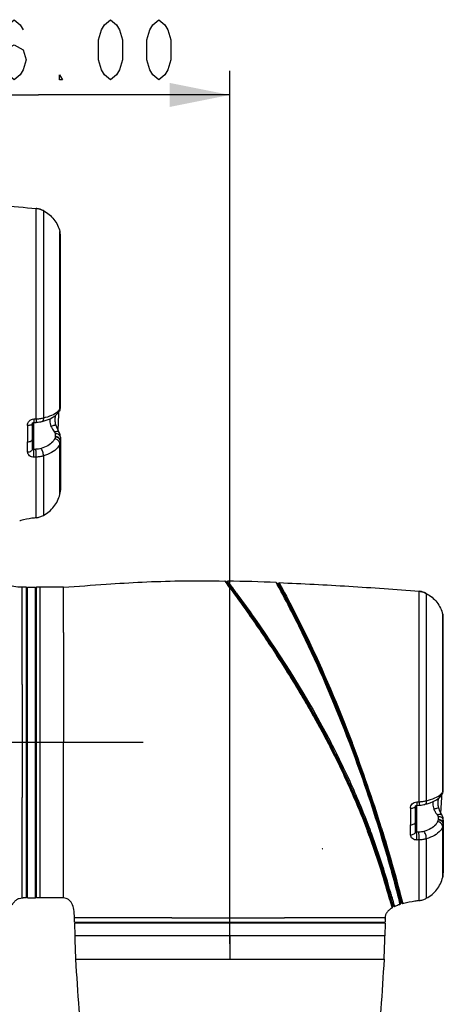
# Model space of a CAD drawing. Header units: millimetres. Extents: x 11 to 407, y 12 to 285.
# Tile 35 of 42: x 160 to 178, y 195 to 236. Entities that reach past the tile are written whole.
import ezdxf

# ---------------------------------------------------------------- set-up
doc = ezdxf.new("R2010")
doc.units = ezdxf.units.MM
doc.header["$LTSCALE"] = 23.1
doc.layers.get('0').update_dxf_attribs({"linetype": 'CONTINUOUS'})
doc.layers.add('02___PRT_ALL_AXES', color=7, linetype='CONTINUOUS')
doc.layers.add('06___PRT_ALL_SURFS', color=7, linetype='CONTINUOUS')
doc.styles.get("Standard").update_dxf_attribs({"font": 'txt', "width": 0.8})
doc.dimstyles.new('DIMSTYLE_1', dxfattribs={"dimtxt": 2.5, "dimasz": 2.5, "dimexe": 1, "dimexo": 1, "dimtad": 1, "dimlfac": 6.666667, "dimzin": 0, "dimdsep": 46, "dimtxsty": 'Standard', "dimblk": '_FILLED', "dimblk1": '_FILLED', "dimblk2": '_FILLED', "dimcen": 0.09, "dimadec": 0, "dimazin": 0, "dimtp": 0.01, "dimtm": 0.01, "dimtfac": 1, "dimtofl": 0, "dimtmove": 0, "dimatfit": 3, "dimldrblk": '_FILLED', "dimfxl": 0, "dimtolj": 1, "dimtzin": 0, "dimarcsym": 0})

# ---------------------------------------------------------------- blocks, each defined once
blk = doc.blocks.new('_FILLED')
at = {"color": 0, "linetype": 'ByBlock'}
blk.add_solid([(0, 0), (-1, 0.2), (-1, -0.2)], dxfattribs=at)
blk = doc.blocks.new('*D2')
at = {"color": 2, "linetype": 'Continuous'}
for p, q in [((163.734, 205.957), (121.042, 205.957)), ((122.042, 205.957), (122.042, 175.094)), ((122.042, 144.232), (122.042, 175.094)), ((155.41, 144.232), (121.042, 144.232))]:
    blk.add_line(p, q, dxfattribs=at)
at = {"color": 2, "linetype": 'Continuous', "xscale": 2.5, "yscale": 2.5, "zscale": 2.5}
for p, rotation in [((122.042, 205.957), 89.99999986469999), ((122.042, 144.232), 269.9999998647)]:
    blk.add_blockref('_FILLED', p, dxfattribs=dict(at, rotation=rotation))
blk = doc.blocks.new('*D3')
at = {"color": 2, "linetype": 'Continuous'}
for p, q in [((122.042, 221.857), (122.042, 225.357)), ((122.042, 225.357), (122.042, 213.907)), ((144.965, 221.857), (121.042, 221.857)), ((122.042, 202.457), (122.042, 213.907)), ((160.865, 205.957), (121.042, 205.957)), ((122.042, 205.957), (122.042, 202.457))]:
    blk.add_line(p, q, dxfattribs=at)
at = {"color": 2, "linetype": 'Continuous', "xscale": 2.5, "yscale": 2.5, "zscale": 2.5}
for p, rotation in [((122.042, 221.857), 270.0000007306), ((122.042, 205.957), 90.00000073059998)]:
    blk.add_blockref('_FILLED', p, dxfattribs=dict(at, rotation=rotation))
blk = doc.blocks.new('*D8')
at = {"color": 2, "linetype": 'Continuous'}
for p, q in [((152.865, 213.857), (152.865, 233.851)), ((168.765, 197.599), (168.765, 233.851)), ((152.865, 232.851), (160.815, 232.851)), ((168.765, 232.851), (160.815, 232.851))]:
    blk.add_line(p, q, dxfattribs=at)
at = {"color": 2, "linetype": 'Continuous', "xscale": 2.5, "yscale": 2.5, "zscale": 2.5}
for p, rotation in [((152.865, 232.851), 179.9999992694), ((168.765, 232.851), 359.9999992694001)]:
    blk.add_blockref('_FILLED', p, dxfattribs=dict(at, rotation=rotation))

msp = doc.modelspace()

# ---------------------------------------------------------------- linework, layer by layer
at = {"color": 7, "linetype": 'Continuous'}
for p, q in [((160.725, 221.857), (160.725, 228.1399)), ((161.025, 228.0472), (161.025, 227.6923)), ((161.025, 227.6923), (161.025, 221.857)), ((161.7071, 226.7518), (161.7074, 226.9616)), ((161.7074, 227.0028), (161.7077, 227.177)), ((161.7074, 226.9616), (161.7074, 227.0028)), ((161.73, 219.8836), (161.73, 226.9956)), ((161.7071, 226.6885), (161.7071, 226.7518)), ((161.7072, 223.5921), (161.7071, 226.6885)), ((161.7072, 223.4953), (161.7072, 223.5921)), ((161.708, 221.8568), (161.7072, 223.4953)), ((160.725, 219.3996), (160.725, 221.857)), ((161.025, 221.857), (161.025, 219.4406)), ((161.708, 221.8575), (161.73, 221.8577)), ((161.6822, 219.7134), (161.682, 219.7131)), ((161.6822, 219.7134), (161.6989, 219.7451)), ((161.7066, 219.8084), (161.7066, 219.8834)), ((161.7284, 219.8516), (161.73, 219.8837)), ((160.575, 218.1518), (160.575, 219.2188)), ((160.6188, 219.2503), (160.6188, 218.1322)), ((160.6238, 219.2508), (160.7236, 219.2556)), ((160.6256, 219.3946), (160.7251, 219.3996)), ((160.9744, 219.2938), (160.9743, 219.2938)), ((161.5102, 219.5271), (161.5101, 219.4592)), ((161.5109, 218.7833), (161.5109, 218.6698)), ((161.5459, 219.135), (161.5458, 219.1351)), ((161.6655, 218.8601), (161.6498, 218.8908)), ((161.7042, 218.7804), (161.6944, 218.8021)), ((161.7196, 218.7297), (161.7042, 218.7804)), ((160.3712, 218.024), (160.3683, 218.4444)), ((161.5109, 218.6698), (161.5109, 218.6467)), ((161.708, 216.7426), (161.7072, 218.3544)), ((161.7277, 218.6814), (161.7196, 218.7297)), ((161.73, 218.6421), (161.73, 216.4437)), ((161.0249, 217.863), (161.025, 215.3906)), ((161.7082, 216.5032), (161.708, 216.7426)), ((161.7083, 216.2646), (161.7082, 216.5032)), ((168.5595, 212.666), (168.5594, 212.666)), ((168.582, 212.6552), (168.5595, 212.666)), ((168.582, 212.6552), (168.5595, 212.666)), ((168.5719, 212.6496), (168.5917, 212.6226)), ((168.582, 212.6552), (168.7887, 212.4068)), ((168.582, 212.6552), (168.5898, 212.6447)), ((168.5898, 212.6447), (168.6143, 212.612)), ((168.5917, 212.6226), (168.6218, 212.5817)), ((168.6727, 212.664), (168.6607, 212.6075)), ((168.6728, 212.664), (168.6727, 212.664)), ((160.1388, 212.1245), (160.1389, 212.2475)), ((160.1389, 212.2475), (160.14, 212.4068)), ((160.32, 212.4068), (160.14, 212.4068)), ((160.32, 212.2568), (160.365, 212.2568)), ((160.365, 199.5068), (160.365, 212.4068)), ((160.365, 212.4068), (160.695, 212.4068)), ((160.695, 199.5068), (160.695, 212.4068)), ((160.695, 212.4068), (160.74, 212.3618)), ((160.74, 199.5068), (160.74, 212.4068)), ((161.865, 212.4068), (160.74, 212.4068)), ((160.89, 199.5068), (160.89, 212.4068)), ((168.6143, 212.612), (168.631, 212.5894)), ((168.6218, 212.5817), (168.6329, 212.5667)), ((168.631, 212.5894), (168.6557, 212.5562)), ((168.6608, 212.6075), (168.6608, 212.6074)), ((168.6608, 212.6075), (168.7483, 212.4893)), ((168.7483, 212.4893), (168.7901, 212.4327)), ((168.7635, 212.3892), (168.7683, 212.3827)), ((168.8091, 212.4068), (168.7887, 212.4068)), ((168.7901, 212.4327), (168.8003, 212.4188)), ((168.8003, 212.4188), (168.8183, 212.3944)), ((168.8273, 212.4567), (168.8316, 212.451)), ((168.8316, 212.451), (168.8369, 212.4438)), ((170.6892, 212.6037), (170.7454, 212.5639)), ((170.7179, 212.5516), (170.6892, 212.6037)), ((170.7315, 212.5268), (170.7179, 212.5516)), ((170.7454, 212.5639), (170.7979, 212.5618)), ((170.8118, 212.5988), (170.7979, 212.5618)), ((170.8118, 212.5988), (170.8227, 212.5789)), ((176.625, 205.957), (176.625, 212.2399)), ((160.1397, 211.9676), (160.1388, 212.1245)), ((160.1405, 211.6268), (160.1397, 211.9676)), ((176.925, 212.1472), (176.925, 211.7923)), ((160.14, 208.3652), (160.1404, 211.5818)), ((160.1404, 211.5818), (160.1405, 211.6268)), ((176.925, 211.7923), (176.925, 205.957)), ((177.6071, 210.8518), (177.6074, 211.0616)), ((177.6074, 211.1028), (177.6077, 211.277)), ((177.6074, 211.0616), (177.6074, 211.1028)), ((177.63, 203.9836), (177.63, 211.0956)), ((177.6071, 210.7885), (177.6071, 210.8518)), ((177.6072, 207.6921), (177.6071, 210.7885)), ((161.865, 210.5251), (161.865, 205.9568)), ((160.14, 208.3652), (160.14, 204.9787)), ((177.6072, 207.5953), (177.6072, 207.6921)), ((177.608, 205.9568), (177.6072, 207.5953)), ((172.855, 205.9707), (172.8293, 205.9568)), ((172.8293, 205.9568), (172.8365, 205.9429)), ((172.8365, 205.9429), (172.8567, 205.9042)), ((172.8623, 205.9569), (172.8366, 205.9429)), ((172.855, 205.9707), (172.8622, 205.9569)), ((172.8884, 205.9584), (172.8622, 205.9569)), ((172.8622, 205.9569), (172.8827, 205.9176)), ((172.8843, 205.9661), (172.8884, 205.9584)), ((172.8884, 205.9584), (172.8946, 205.9463)), ((172.9415, 205.995), (172.8934, 205.9709)), ((172.8934, 205.9709), (172.9131, 205.9332)), ((172.9037, 205.9511), (172.8946, 205.9464)), ((172.8946, 205.9463), (172.9039, 205.9285)), ((172.9614, 205.9568), (172.9131, 205.9332)), ((172.9414, 205.9951), (172.9614, 205.9568)), ((173.7313, 205.9568), (173.7634, 205.9568)), ((173.8115, 205.9568), (173.7634, 205.9568)), ((173.8436, 205.9568), (173.8115, 205.9568)), ((176.625, 203.4996), (176.625, 205.957)), ((176.925, 205.957), (176.925, 203.5406)), ((177.608, 205.9575), (177.63, 205.9577)), ((160.14, 204.0554), (160.14, 203.6811)), ((160.14, 199.5068), (160.14, 203.6811)), ((177.4102, 203.6271), (177.4101, 203.5592)), ((177.5822, 203.8134), (177.582, 203.8131)), ((177.5822, 203.8134), (177.5989, 203.8451)), ((177.6066, 203.9084), (177.6066, 203.9834)), ((177.6284, 203.9516), (177.63, 203.9837)), ((176.475, 202.2518), (176.475, 203.3188)), ((176.5188, 203.3503), (176.5188, 202.2322)), ((176.5238, 203.3508), (176.6236, 203.3556)), ((176.5256, 203.4946), (176.6251, 203.4996)), ((176.8744, 203.3938), (176.8743, 203.3938)), ((177.4459, 203.235), (177.4458, 203.2351)), ((177.4109, 202.8833), (177.4109, 202.7698)), ((177.5655, 202.9601), (177.5498, 202.9908)), ((177.6042, 202.8804), (177.5944, 202.9021)), ((177.6196, 202.8297), (177.6042, 202.8804)), ((177.6277, 202.7814), (177.6196, 202.8297)), ((174.4735, 202.4666), (174.5052, 202.3044)), ((174.4735, 202.4666), (174.4797, 202.4506)), ((174.4846, 202.452), (174.4797, 202.4506)), ((174.9611, 202.3854), (174.9854, 202.4083)), ((175.0653, 202.4038), (175.03, 202.4163)), ((176.2712, 202.124), (176.2683, 202.5444)), ((177.4109, 202.7698), (177.4109, 202.7467)), ((177.608, 200.8426), (177.6072, 202.4544)), ((177.63, 202.7421), (177.63, 200.5437)), ((174.5038, 202.3079), (174.4804, 202.2849)), ((174.4804, 202.2849), (174.4817, 202.2814)), ((174.5052, 202.3044), (174.4818, 202.2814)), ((174.5038, 202.3079), (174.5052, 202.3044)), ((174.5248, 202.3334), (174.5288, 202.3229)), ((174.5923, 202.3223), (174.529, 202.337)), ((174.529, 202.337), (174.533, 202.3266)), ((174.5963, 202.3116), (174.533, 202.3266)), ((174.533, 202.3266), (174.5419, 202.303)), ((174.5419, 202.303), (174.546, 202.2922)), ((174.5794, 202.3558), (174.5923, 202.3223)), ((174.5923, 202.3223), (174.5963, 202.3116)), ((176.9249, 201.963), (176.925, 199.4906)), ((177.6082, 200.6032), (177.608, 200.8426)), ((177.6083, 200.3646), (177.6082, 200.6032)), ((160.32, 199.6568), (160.365, 199.6568)), ((160.695, 199.5068), (160.74, 199.5518)), ((175.3946, 199.6999), (175.3952, 199.6978)), ((175.4394, 199.5375), (175.4479, 199.5062)), ((175.7289, 199.6783), (175.7083, 199.7591)), ((175.7533, 199.7043), (175.7549, 199.6977)), ((175.7706, 199.5134), (175.7632, 199.5429)), ((175.8189, 199.7505), (175.8416, 199.6615)), ((175.8416, 199.6615), (175.8509, 199.6246)), ((175.8509, 199.6246), (175.8609, 199.5848)), ((175.8609, 199.5848), (175.8771, 199.5205)), ((160.365, 199.5068), (160.695, 199.5068)), ((161.865, 199.5068), (160.74, 199.5068)), ((175.3994, 199.4607), (175.4869, 199.1384)), ((175.4415, 199.5071), (175.4416, 199.5068)), ((175.4471, 199.478), (175.4416, 199.5069)), ((175.4416, 199.5068), (175.5143, 199.1219)), ((175.4477, 199.5068), (175.4416, 199.5068)), ((175.4934, 199.2329), (175.4471, 199.478)), ((175.4479, 199.5062), (175.4566, 199.4742)), ((175.4566, 199.4742), (175.5317, 199.1914)), ((175.4869, 199.1384), (175.4946, 199.1101)), ((175.4901, 199.2152), (175.5019, 199.1699)), ((175.5081, 199.1551), (175.4934, 199.2329)), ((175.5001, 199.5208), (175.5079, 199.4921)), ((175.5143, 199.122), (175.5001, 199.0906)), ((175.5019, 199.1699), (175.5093, 199.1416)), ((175.5079, 199.4921), (175.5082, 199.4911)), ((175.5143, 199.1221), (175.5081, 199.1551)), ((175.5093, 199.1416), (175.5143, 199.122)), ((175.6, 199.1432), (175.5318, 199.1913)), ((175.7766, 199.4895), (175.7706, 199.5134)), ((175.8302, 199.2732), (175.7766, 199.4895)), ((175.8033, 199.5064), (175.8094, 199.4823)), ((175.8094, 199.4823), (175.8592, 199.2808)), ((175.8395, 199.2354), (175.8302, 199.2732)), ((175.8395, 199.2354), (175.8592, 199.2808)), ((175.8531, 199.4927), (175.8463, 199.5198)), ((175.9024, 199.2935), (175.8531, 199.4927)), ((175.8771, 199.5205), (175.8909, 199.4652)), ((175.8909, 199.4652), (175.929, 199.3113)), ((175.9403, 199.2652), (175.9024, 199.2935)), ((175.929, 199.3113), (175.9318, 199.2998)), ((175.9318, 199.2998), (175.9403, 199.2652)), ((162.315, 198.5018), (162.315, 198.6818)), ((163.14, 198.6813), (162.315, 198.6818)), ((162.3184, 198.4568), (162.3252, 197.9318)), ((175.2115, 198.4568), (162.3184, 198.4568)), ((166.3566, 198.6818), (163.14, 198.6813)), ((166.3566, 198.6818), (169.7431, 198.6818)), ((170.6664, 198.6818), (171.0406, 198.6818)), ((175.215, 198.6818), (171.0406, 198.6818)), ((175.2115, 198.4568), (175.2047, 197.9318)), ((175.2047, 197.9318), (162.3252, 197.9318)), ((168.765, 197.9318), (168.765, 196.9568)), ((162.3621, 196.9568), (175.1678, 196.9568))]:
    msp.add_line(p, q, dxfattribs=at)
at = {"color": 2, "linetype": 'Continuous'}
for points in [[(159.315, 234.309), (159.44, 234.7257), (159.815, 234.934), (160.19, 234.7257), (160.315, 234.309), (160.19, 233.8924), (160.065, 233.684), (159.815, 233.4757), (159.565, 233.684), (159.44, 233.8924), (159.315, 234.309), (159.315, 235.1424), (159.44, 235.559), (159.565, 235.7674), (159.815, 235.9757), (160.065, 235.7674), (160.19, 235.559)], [(163.815, 233.4757), (163.565, 233.684), (163.44, 233.8924), (163.315, 234.309), (163.315, 235.1424), (163.44, 235.559), (163.565, 235.7674), (163.815, 235.9757), (164.065, 235.7674), (164.19, 235.559), (164.315, 235.1424), (164.315, 234.309), (164.19, 233.8924), (164.065, 233.684), (163.815, 233.4757)], [(165.815, 233.4757), (165.565, 233.684), (165.44, 233.8924), (165.315, 234.309), (165.315, 235.1424), (165.44, 235.559), (165.565, 235.7674), (165.815, 235.9757), (166.065, 235.7674), (166.19, 235.559), (166.315, 235.1424), (166.315, 234.309), (166.19, 233.8924), (166.065, 233.684), (165.815, 233.4757)], [(161.815, 233.4757), (161.69, 233.4757), (161.69, 233.684), (161.815, 233.4757)]]:
    msp.add_lwpolyline(points, dxfattribs=at)
at = {"color": 7, "linetype": 'Continuous'}
for points in [[(161.025, 228.0472), (161.0093, 228.0554), (160.9483, 228.0846), (160.8854, 228.1092), (160.8206, 228.1272), (160.7541, 228.1372), (160.725, 228.1399)], [(160.9743, 219.2938), (161.0623, 219.3174), (161.1858, 219.3577), (161.3052, 219.4067), (161.4142, 219.4634), (161.5095, 219.5269), (161.589, 219.5955), (161.6509, 219.6666), (161.682, 219.7131)], [(161.6989, 219.7451), (161.713, 219.7804), (161.7228, 219.8162), (161.7284, 219.8516)], [(160.575, 219.2188), (160.575, 219.2189), (160.5751, 219.2198), (160.5755, 219.2216), (160.5767, 219.2244), (160.5789, 219.2281), (160.5825, 219.2326), (160.5876, 219.2374), (160.5941, 219.2419), (160.6017, 219.2458), (160.61, 219.2486), (160.6183, 219.2503), (160.6238, 219.2508)], [(160.7236, 219.2556), (160.7475, 219.2568), (160.8075, 219.2616), (160.8632, 219.2698), (160.9147, 219.2801), (160.9625, 219.291), (160.9744, 219.2939)], [(161.5458, 219.1351), (161.5411, 219.1497), (161.5294, 219.1974), (161.5217, 219.2452), (161.5167, 219.2921), (161.5136, 219.3383), (161.5117, 219.3834), (161.5106, 219.4283), (161.51, 219.472), (161.5097, 219.5142), (161.5097, 219.527)], [(161.6774, 218.8382), (161.6642, 218.8624), (161.6331, 218.9237), (161.6036, 218.9876), (161.5763, 219.0528), (161.5519, 219.1178), (161.5459, 219.135)], [(161.73, 218.6421), (161.7275, 218.6844), (161.7184, 218.7349), (161.7023, 218.7852), (161.6774, 218.8382)], [(176.925, 212.1472), (176.9093, 212.1554), (176.8483, 212.1846), (176.7854, 212.2092), (176.7206, 212.2272), (176.6541, 212.2372), (176.625, 212.2399)], [(176.8743, 203.3938), (176.9623, 203.4174), (177.0858, 203.4577), (177.2052, 203.5067), (177.3142, 203.5634), (177.4095, 203.6269), (177.489, 203.6955), (177.5509, 203.7666), (177.582, 203.8131)], [(177.4458, 203.2351), (177.4411, 203.2497), (177.4294, 203.2974), (177.4217, 203.3452), (177.4167, 203.3921), (177.4136, 203.4383), (177.4117, 203.4834), (177.4106, 203.5283), (177.41, 203.572), (177.4097, 203.6142), (177.4097, 203.627)], [(177.5989, 203.8451), (177.613, 203.8804), (177.6228, 203.9162), (177.6284, 203.9516)], [(176.475, 203.3188), (176.475, 203.3189), (176.4751, 203.3198), (176.4755, 203.3216), (176.4767, 203.3244), (176.4789, 203.3281), (176.4825, 203.3326), (176.4876, 203.3374), (176.4941, 203.3419), (176.5017, 203.3458), (176.51, 203.3486), (176.5183, 203.3503), (176.5238, 203.3508)], [(176.6236, 203.3556), (176.6475, 203.3568), (176.7075, 203.3616), (176.7632, 203.3698), (176.8147, 203.3801), (176.8625, 203.391), (176.8744, 203.3939)], [(177.5774, 202.9382), (177.5642, 202.9624), (177.5331, 203.0237), (177.5036, 203.0876), (177.4763, 203.1528), (177.4519, 203.2178), (177.4459, 203.235)], [(177.63, 202.7421), (177.6275, 202.7844), (177.6184, 202.8349), (177.6023, 202.8852), (177.5774, 202.9382)], [(162.3252, 197.9318), (162.3277, 197.8356), (162.333, 197.6552), (162.3395, 197.469), (162.3472, 197.2771), (162.3561, 197.0796), (162.3621, 196.9568)], [(175.1678, 196.9568), (175.1739, 197.0796), (175.1828, 197.2771), (175.1905, 197.469), (175.197, 197.6552), (175.2023, 197.8356), (175.2047, 197.9318)]]:
    msp.add_lwpolyline(points, dxfattribs=at)
for centre, radius, start, end in [((160.9771, 226.9953), 0.7529, 0.02601, 13.96982), ((161.2507, 220.1223), 0.5553, 312.0054, 316.58706), ((380.239, 219.9661), 219.876, 180.218003, 180.396512), ((161.4681, 218.4625), 0.2619, 355.99822, 359.99866), ((161.758, 180.4639), 37.6855, 91.59034, 91.7323), ((161.6587, 176.9537), 40.8702, 91.30872, 91.43828), ((160.98, 216.4437), 0.75, 346.18384, 0), ((160.8871, 212.0907), 3.189, 104.51362, 105.3984), ((166.9132, 120.0462), 92.6345, 87.66386, 88.91162), ((162.5625, 207.9764), 7.7008, 37.01524, 37.24563), ((123.166, 178.9773), 56.5286, 36.23237, 36.45576), ((115.5724, 173.2212), 66.0688, 36.367939, 36.538681), ((105.1571, 165.2747), 79.2467, 36.286516, 36.528167), ((176.8771, 211.0953), 0.7529, 0.02601, 13.96982), ((116.4261, 184.2269), 61.2868, 17.234753, 20.766512), ((116.6194, 184.2935), 61.1125, 17.242597, 20.76178), ((116.4267, 184.2272), 61.3612, 17.243121, 20.739961), ((116.6136, 184.2915), 61.1936, 17.216559, 20.734946), ((177.1507, 204.2223), 0.5553, 312.0054, 316.58706), ((396.139, 204.0661), 219.876, 180.218003, 180.396512), ((146.9705, 191.8057), 29.4969, 20.91041, 21.15444), ((176.8003, 192.3341), 10.2364, 99.95883, 100.21271), ((177.3681, 202.5625), 0.2619, 355.99822, 359.99866), ((144.9849, 191.1284), 31.5349, 15.73572, 20.71196), ((145.82, 191.4554), 30.6682, 15.57227, 20.71699), ((145.7281, 191.4235), 30.7993, 15.58816, 20.66402), ((145.8758, 191.4684), 30.6993, 15.57519, 20.68371), ((177.658, 164.5639), 37.6855, 91.59034, 91.7323), ((177.5587, 161.0537), 40.8702, 91.30872, 91.43828), ((174.9331, 197.8683), 4.3452, 122.12516, 122.51498), ((176.88, 200.5437), 0.75, 346.18384, 0), ((144.4737, 190.949), 32.0757, 15.38865, 15.79662), ((147.8762, 192.0249), 28.5346, 15.17027, 15.57906), ((147.3136, 191.8637), 29.1539, 15.26113, 15.58795), ((146.5153, 191.6536), 30.0335, 15.18566, 15.56233), ((130.1109, 188.0569), 47.0751, 14.12235, 14.29239), ((130.1814, 188.0749), 47.0323, 14.06703, 14.30738), ((130.3794, 188.1251), 46.873, 14.06945, 14.3094), ((144.8816, 191.2183), 31.6359, 14.64218, 15.1611), ((176.6809, 196.5694), 2.8332, 105.94699, 106.858), ((176.7871, 196.1907), 3.189, 104.51362, 105.3984)]:
    msp.add_arc(centre, radius, start, end, dxfattribs=at)
for points, knots in [([(154.9118, 228.4988), (155.879, 228.4594), (157.8179, 228.3575), (159.7548, 228.2213), (160.725, 228.1399)], [0, 0, 0, 0, 0.498561, 1, 1, 1, 1]), ([(160.725, 228.1399), (160.7753, 228.1356), (160.8807, 228.1191), (160.9765, 228.0728), (161.025, 228.0472)], [0, 0, 0, 0, 0.4795986, 1, 1, 1, 1]), ([(161.025, 228.0472), (161.1918, 227.9594), (161.4924, 227.711), (161.6621, 227.36), (161.7077, 227.177)], [0, 0, 0, 0, 0.4999519, 1, 1, 1, 1]), ([(161.7066, 219.8834), (161.7066, 220.0435), (161.7063, 220.7013), (161.7086, 221.359), (161.708, 221.8568)], [0, 0, 0, 0, 0.2432818, 1, 1, 1, 1]), ([(161.0249, 219.4406), (161.1445, 219.4689), (161.3552, 219.5341), (161.5503, 219.6446), (161.6223, 219.7097)], [0, 0, 0, 0, 0.5586008, 1, 1, 1, 1]), ([(161.7066, 219.8084), (161.7104, 219.8144), (161.7232, 219.8375), (161.73, 219.8643), (161.73, 219.8836)], [0, 0, 0, 0, 0.2677384, 1, 1, 1, 1]), ([(160.3646, 219.1295), (160.3644, 219.1944), (160.4215, 219.3318), (160.5572, 219.3913), (160.6256, 219.3946)], [0, 0, 0, 0, 0.4869661, 1, 1, 1, 1]), ([(160.3646, 219.1295), (160.3919, 219.1302), (160.4439, 219.1357), (160.5168, 219.1538), (160.575, 219.1901), (160.575, 219.2188)], [0, 0, 0, 0, 0.3427194, 0.6390572, 1, 1, 1, 1]), ([(160.6256, 219.3946), (160.6262, 219.3752), (160.6271, 219.3405), (160.6274, 219.2998), (160.6269, 219.2751), (160.6264, 219.2621), (160.6253, 219.2558), (160.6247, 219.2508), (160.6238, 219.2508)], [0, 0, 0, 0, 0.4047243, 0.7231494, 0.8406326, 0.9268273, 0.9799424, 1, 1, 1, 1]), ([(160.7251, 219.3997), (160.7257, 219.3802), (160.7266, 219.3455), (160.727, 219.3047), (160.7265, 219.28), (160.726, 219.2669), (160.725, 219.2606), (160.7245, 219.2556), (160.7236, 219.2556)], [0, 0, 0, 0, 0.4047365, 0.7232395, 0.8407627, 0.9269842, 0.9800904, 1, 1, 1, 1]), ([(160.7251, 219.3997), (160.7769, 219.4021), (160.878, 219.4083), (160.9771, 219.4294), (161.0249, 219.4407)], [0, 0, 0, 0, 0.5140504, 1, 1, 1, 1]), ([(161.0249, 219.4406), (161.0259, 219.4222), (161.0252, 219.3878), (161.0167, 219.3358), (160.9942, 219.2987), (160.9744, 219.2938)], [0, 0, 0, 0, 0.3402877, 0.6238843, 1, 1, 1, 1]), ([(161.2907, 219.4008), (161.2909, 219.3753), (161.2926, 219.2701), (161.3045, 219.1605), (161.339, 219.088)], [0, 0, 0, 0, 0.2406633, 1, 1, 1, 1]), ([(161.5458, 219.1351), (161.5451, 219.1369), (161.5377, 219.1386), (161.5176, 219.1372), (161.4748, 219.1288), (161.4126, 219.1118), (161.3647, 219.0966), (161.339, 219.088)], [0, 0, 0, 0, 0.0278418, 0.086743, 0.3006819, 0.619551, 1, 1, 1, 1]), ([(161.339, 219.088), (161.3495, 219.066), (161.3925, 218.9819), (161.4441, 218.9024), (161.4864, 218.8467)], [0, 0, 0, 0, 0.2583487, 1, 1, 1, 1]), ([(161.6774, 218.8382), (161.6649, 218.8607), (161.6122, 218.8756), (161.5475, 218.8669), (161.5072, 218.8548), (161.4864, 218.8467)], [0, 0, 0, 0, 0.3836347, 0.6674533, 1, 1, 1, 1]), ([(161.4864, 218.8467), (161.4901, 218.8418), (161.5029, 218.823), (161.5109, 218.8), (161.5109, 218.7833)], [0, 0, 0, 0, 0.2667449, 1, 1, 1, 1]), ([(161.73, 218.6421), (161.7299, 218.6607), (161.7158, 218.7014), (161.6646, 218.7462), (161.5935, 218.7756), (161.5392, 218.7828), (161.5109, 218.7833)], [0, 0, 0, 0, 0.19649, 0.427445, 0.7002192, 1, 1, 1, 1]), ([(160.3683, 218.4444), (160.3953, 218.4456), (160.4466, 218.4529), (160.5235, 218.4778), (160.575, 218.5252), (160.575, 218.5576)], [0, 0, 0, 0, 0.3246568, 0.6103947, 1, 1, 1, 1]), ([(161.4949, 218.5732), (161.4747, 218.5275), (161.3966, 218.412), (161.2011, 218.2667), (161.0233, 218.1978), (160.925, 218.1698)], [0, 0, 0, 0, 0.2091941, 0.5726933, 1, 1, 1, 1]), ([(161.7072, 218.3544), (161.683, 218.2989), (161.59, 218.1588), (161.3561, 217.9816), (161.1427, 217.8973), (161.025, 217.863)], [0, 0, 0, 0, 0.2104001, 0.5741018, 1, 1, 1, 1]), ([(161.7072, 218.3544), (161.7083, 218.4052), (161.6548, 218.5134), (161.5512, 218.5638), (161.4949, 218.5732)], [0, 0, 0, 0, 0.4711495, 1, 1, 1, 1]), ([(161.73, 218.4855), (161.73, 218.5093), (161.7177, 218.559), (161.6499, 218.6412), (161.5658, 218.6686), (161.5109, 218.6698)], [0, 0, 0, 0, 0.2287232, 0.4714381, 1, 1, 1, 1]), ([(161.7134, 218.5319), (161.6964, 218.5662), (161.6345, 218.6258), (161.553, 218.6458), (161.5109, 218.6467)], [0, 0, 0, 0, 0.4760335, 1, 1, 1, 1]), ([(160.3712, 218.024), (160.398, 218.0254), (160.4486, 218.0333), (160.5144, 218.0602), (160.5616, 218.0995), (160.575, 218.1356), (160.575, 218.1518)], [0, 0, 0, 0, 0.3094077, 0.5852656, 0.8125493, 1, 1, 1, 1]), ([(160.6329, 217.811), (160.5676, 217.8093), (160.4655, 217.8378), (160.3853, 217.9363), (160.3714, 217.9953), (160.3712, 218.024)], [0, 0, 0, 0, 0.5285489, 0.7680066, 1, 1, 1, 1]), ([(160.6188, 218.1322), (160.6092, 218.1294), (160.5939, 218.1269), (160.5772, 218.1378), (160.575, 218.1472), (160.575, 218.1518)], [0, 0, 0, 0, 0.5313127, 0.7516614, 1, 1, 1, 1]), ([(160.6329, 217.811), (160.635, 217.868), (160.6329, 217.9752), (160.6266, 218.0826), (160.6188, 218.1322)], [0, 0, 0, 0, 0.5319673, 1, 1, 1, 1]), ([(160.925, 218.1698), (160.8913, 218.1601), (160.8215, 218.1409), (160.7491, 218.1359), (160.7121, 218.1349)], [0, 0, 0, 0, 0.4872714, 1, 1, 1, 1]), ([(160.7252, 217.8132), (160.7274, 217.8703), (160.7255, 217.9777), (160.7196, 218.0851), (160.7121, 218.1349)], [0, 0, 0, 0, 0.5317963, 1, 1, 1, 1]), ([(161.025, 217.863), (161.028, 217.9192), (161.007, 218.0282), (160.9607, 218.1308), (160.925, 218.1698)], [0, 0, 0, 0, 0.5159494, 1, 1, 1, 1]), ([(160.725, 215.2942), (160.7284, 215.2946), (160.7262, 215.3143), (160.7267, 215.3382), (160.725, 215.392), (160.7253, 215.4615), (160.7248, 215.5543), (160.7247, 215.667), (160.7247, 215.8005), (160.7248, 216.0177), (160.7249, 216.336), (160.725, 216.7706), (160.7249, 217.271), (160.7254, 217.6258), (160.7253, 217.8132)], [0, 0, 0, 0, 0.0040919, 0.0158164, 0.0357209, 0.0639526, 0.1005432, 0.1454143, 0.1984355, 0.2593949, 0.4041339, 0.5774411, 0.7769043, 1, 1, 1, 1]), ([(161.025, 217.863), (160.9774, 217.8493), (160.879, 217.823), (160.7772, 217.8144), (160.7253, 217.8132)], [0, 0, 0, 0, 0.4880127, 1, 1, 1, 1]), ([(161.025, 215.3905), (161.1923, 215.4787), (161.4936, 215.7282), (161.6631, 216.0809), (161.7083, 216.2646)], [0, 0, 0, 0, 0.4999511, 1, 1, 1, 1]), ([(160.725, 215.2942), (160.6659, 215.2867), (160.452, 215.2572), (160.2392, 215.2171), (160.0879, 215.1779)], [0, 0, 0, 0, 0.2759578, 1, 1, 1, 1]), ([(160.725, 215.2942), (160.7765, 215.3007), (160.8814, 215.3192), (160.9774, 215.3655), (161.025, 215.3905)], [0, 0, 0, 0, 0.4911567, 1, 1, 1, 1]), ([(168.5595, 212.666), (168.5611, 212.6652), (168.5642, 212.6584), (168.5689, 212.6536), (168.5719, 212.6496)], [0, 0, 0, 0, 0.2674389, 1, 1, 1, 1]), ([(168.6728, 212.664), (168.6726, 212.6632), (168.6755, 212.6609), (168.6782, 212.6557), (168.6851, 212.6475), (168.6899, 212.641), (168.6927, 212.6372)], [0, 0, 0, 0, 0.0699268, 0.2622738, 0.5735408, 1, 1, 1, 1]), ([(168.7114, 212.6125), (168.7188, 212.6026), (168.7576, 212.5508), (168.7962, 212.4988), (168.8273, 212.4567)], [0, 0, 0, 0, 0.1905798, 1, 1, 1, 1]), ([(168.7683, 212.3827), (169.0102, 212.0524), (169.6061, 211.2243), (170.3814, 210.0899), (171.1059, 208.9634), (171.5886, 208.1776), (171.9748, 207.5176), (172.2637, 207.0052), (172.5537, 206.4867), (172.7409, 206.1354), (172.8293, 205.9568)], [0, 0, 0, 0, 0.161436, 0.4021925, 0.5416356, 0.6894902, 0.7657428, 0.8431429, 0.9213926, 1, 1, 1, 1]), ([(168.7726, 212.3978), (169.3749, 211.5802), (170.3816, 210.1504), (171.5257, 208.341), (172.2924, 207.0227), (172.6692, 206.3254), (172.855, 205.9707)], [0, 0, 0, 0, 0.3997476, 0.6880297, 0.8423884, 1, 1, 1, 1]), ([(168.7887, 212.4068), (168.7986, 212.3949), (168.8326, 212.3444), (168.9135, 212.2373), (169.041, 212.0602), (169.2147, 211.821), (169.4271, 211.5244), (169.7744, 211.034), (170.2657, 210.3226), (170.8978, 209.3689), (171.8099, 207.9202), (172.468, 206.7679), (172.8843, 205.9661)], [0, 0, 0, 0, 0.0060678, 0.0238463, 0.0527324, 0.0917762, 0.1399107, 0.1960053, 0.327726, 0.479451, 0.6452422, 1, 1, 1, 1]), ([(168.8183, 212.3944), (169.0506, 212.0785), (170.5365, 210.0234), (171.9024, 207.8727), (172.8934, 205.9709)], [0, 0, 0, 0, 0.154584, 1, 1, 1, 1]), ([(173.7313, 205.9568), (173.183, 207.4021), (172.2423, 209.6236), (171.1469, 211.7704), (170.7315, 212.5268)], [0, 0, 0, 0, 0.6417534, 1, 1, 1, 1]), ([(170.7454, 212.5639), (171.1107, 211.8982), (172.2223, 209.7448), (173.1737, 207.512), (173.7634, 205.9568)], [0, 0, 0, 0, 0.3134701, 1, 1, 1, 1]), ([(170.7979, 212.5618), (171.1624, 211.8964), (172.2723, 209.7435), (173.2225, 207.5116), (173.8115, 205.9568)], [0, 0, 0, 0, 0.3133513, 1, 1, 1, 1]), ([(170.8118, 212.5988), (171.779, 212.5594), (173.7179, 212.4575), (175.6548, 212.3213), (176.625, 212.2399)], [0, 0, 0, 0, 0.498561, 1, 1, 1, 1]), ([(170.8227, 212.5789), (171.2174, 211.8609), (172.3241, 209.699), (173.2741, 207.4608), (173.8436, 205.9568)], [0, 0, 0, 0, 0.3375251, 1, 1, 1, 1]), ([(176.625, 212.2399), (176.6753, 212.2356), (176.7807, 212.2191), (176.8765, 212.1728), (176.925, 212.1472)], [0, 0, 0, 0, 0.4795986, 1, 1, 1, 1]), ([(169.0353, 212.1748), (169.2915, 211.8256), (170.7136, 209.8461), (172.0133, 207.772), (172.9414, 205.9951)], [0, 0, 0, 0, 0.1776627, 1, 1, 1, 1]), ([(176.925, 212.1472), (177.0918, 212.0594), (177.3924, 211.811), (177.5621, 211.46), (177.6077, 211.277)], [0, 0, 0, 0, 0.4999519, 1, 1, 1, 1]), ([(172.8567, 205.9042), (173.0146, 205.6001), (173.3182, 204.9909), (173.7464, 204.0764), (174.1311, 203.1747), (174.3728, 202.5792), (174.4804, 202.2849)], [0, 0, 0, 0, 0.259018, 0.5144254, 0.7631262, 1, 1, 1, 1]), ([(172.8827, 205.9176), (173.1956, 205.3152), (173.7728, 204.1276), (174.2767, 202.9071), (174.5038, 202.3079)], [0, 0, 0, 0, 0.514401, 1, 1, 1, 1]), ([(172.9039, 205.9285), (173.2058, 205.3451), (173.7585, 204.2037), (174.2527, 203.0358), (174.4735, 202.4666)], [0, 0, 0, 0, 0.5183054, 1, 1, 1, 1]), ([(172.9131, 205.9332), (173.0701, 205.6309), (173.6599, 204.456), (174.1834, 203.2476), (174.529, 202.337)], [0, 0, 0, 0, 0.2591105, 1, 1, 1, 1]), ([(172.9614, 205.9568), (173.1192, 205.6546), (173.4219, 205.0489), (173.8471, 204.1388), (174.2343, 203.243), (174.4673, 202.6472), (174.5794, 202.3558)], [0, 0, 0, 0, 0.2588865, 0.5141841, 0.7628589, 1, 1, 1, 1]), ([(177.6066, 203.9834), (177.6066, 204.1435), (177.6063, 204.8013), (177.6086, 205.459), (177.608, 205.9568)], [0, 0, 0, 0, 0.2432818, 1, 1, 1, 1]), ([(160.14, 204.9787), (160.1391, 204.9008), (160.1365, 204.593), (160.1383, 204.2853), (160.14, 204.0554)], [0, 0, 0, 0, 0.2529948, 1, 1, 1, 1]), ([(176.9249, 203.5406), (177.0445, 203.5689), (177.2552, 203.6341), (177.4503, 203.7446), (177.5223, 203.8097)], [0, 0, 0, 0, 0.5586008, 1, 1, 1, 1]), ([(177.6066, 203.9084), (177.6104, 203.9144), (177.6232, 203.9375), (177.63, 203.9643), (177.63, 203.9836)], [0, 0, 0, 0, 0.2677384, 1, 1, 1, 1]), ([(176.2646, 203.2295), (176.2644, 203.2944), (176.3215, 203.4318), (176.4572, 203.4913), (176.5256, 203.4946)], [0, 0, 0, 0, 0.4869661, 1, 1, 1, 1]), ([(176.2646, 203.2295), (176.2919, 203.2302), (176.3439, 203.2357), (176.4168, 203.2538), (176.475, 203.2901), (176.475, 203.3188)], [0, 0, 0, 0, 0.3427194, 0.6390572, 1, 1, 1, 1]), ([(176.5256, 203.4946), (176.5262, 203.4752), (176.5271, 203.4405), (176.5274, 203.3998), (176.5269, 203.3751), (176.5264, 203.3621), (176.5253, 203.3558), (176.5247, 203.3508), (176.5238, 203.3508)], [0, 0, 0, 0, 0.4047243, 0.7231494, 0.8406326, 0.9268273, 0.9799424, 1, 1, 1, 1]), ([(176.6251, 203.4997), (176.6257, 203.4802), (176.6266, 203.4455), (176.627, 203.4047), (176.6265, 203.38), (176.626, 203.3669), (176.625, 203.3606), (176.6245, 203.3556), (176.6236, 203.3556)], [0, 0, 0, 0, 0.4047365, 0.7232395, 0.8407627, 0.9269842, 0.9800904, 1, 1, 1, 1]), ([(176.6251, 203.4997), (176.6769, 203.5021), (176.778, 203.5083), (176.8771, 203.5294), (176.9249, 203.5407)], [0, 0, 0, 0, 0.5140504, 1, 1, 1, 1]), ([(176.9249, 203.5406), (176.9259, 203.5222), (176.9252, 203.4878), (176.9167, 203.4358), (176.8942, 203.3987), (176.8744, 203.3938)], [0, 0, 0, 0, 0.3402877, 0.6238843, 1, 1, 1, 1]), ([(177.1907, 203.5008), (177.1909, 203.4753), (177.1926, 203.3701), (177.2045, 203.2605), (177.239, 203.188)], [0, 0, 0, 0, 0.2406633, 1, 1, 1, 1]), ([(177.4458, 203.2351), (177.4451, 203.2369), (177.4377, 203.2386), (177.4176, 203.2372), (177.3748, 203.2288), (177.3126, 203.2118), (177.2647, 203.1966), (177.239, 203.188)], [0, 0, 0, 0, 0.0278418, 0.086743, 0.3006819, 0.619551, 1, 1, 1, 1]), ([(176.475, 202.8258), (176.475, 202.8162), (176.4863, 202.7955), (176.5078, 202.7892), (176.5188, 202.7889)], [0, 0, 0, 0, 0.4653631, 1, 1, 1, 1]), ([(177.239, 203.188), (177.2495, 203.166), (177.2925, 203.0819), (177.3441, 203.0024), (177.3864, 202.9467)], [0, 0, 0, 0, 0.2583487, 1, 1, 1, 1]), ([(177.5774, 202.9382), (177.5649, 202.9607), (177.5122, 202.9756), (177.4475, 202.9669), (177.4072, 202.9548), (177.3864, 202.9467)], [0, 0, 0, 0, 0.3836347, 0.6674533, 1, 1, 1, 1]), ([(177.3864, 202.9467), (177.3901, 202.9418), (177.4029, 202.923), (177.4109, 202.9), (177.4109, 202.8833)], [0, 0, 0, 0, 0.2667449, 1, 1, 1, 1]), ([(177.63, 202.7421), (177.6299, 202.7607), (177.6158, 202.8014), (177.5646, 202.8462), (177.4935, 202.8756), (177.4392, 202.8828), (177.4109, 202.8833)], [0, 0, 0, 0, 0.19649, 0.427445, 0.7002192, 1, 1, 1, 1]), ([(174.9854, 202.4083), (175.0743, 202.122), (175.3457, 201.2252), (175.5957, 200.3218), (175.7533, 199.7043)], [0, 0, 0, 0, 0.3199522, 1, 1, 1, 1]), ([(175.7982, 199.7101), (175.7584, 199.8663), (175.522, 200.7738), (175.2602, 201.6746), (175.03, 202.4163)], [0, 0, 0, 0, 0.1718701, 1, 1, 1, 1]), ([(175.0653, 202.4038), (175.1513, 202.1265), (175.4174, 201.2464), (175.663, 200.36), (175.8189, 199.7505)], [0, 0, 0, 0, 0.3157636, 1, 1, 1, 1]), ([(176.2683, 202.5444), (176.2953, 202.5456), (176.3466, 202.5529), (176.4235, 202.5778), (176.475, 202.6252), (176.475, 202.6576)], [0, 0, 0, 0, 0.3246568, 0.6103947, 1, 1, 1, 1]), ([(177.3949, 202.6732), (177.3747, 202.6275), (177.2966, 202.512), (177.1011, 202.3667), (176.9233, 202.2978), (176.825, 202.2698)], [0, 0, 0, 0, 0.2091941, 0.5726933, 1, 1, 1, 1]), ([(177.6072, 202.4544), (177.583, 202.3989), (177.49, 202.2588), (177.2561, 202.0816), (177.0427, 201.9973), (176.925, 201.963)], [0, 0, 0, 0, 0.2104001, 0.5741018, 1, 1, 1, 1]), ([(177.6072, 202.4544), (177.6083, 202.5052), (177.5548, 202.6134), (177.4512, 202.6638), (177.3949, 202.6732)], [0, 0, 0, 0, 0.4711495, 1, 1, 1, 1]), ([(177.63, 202.5855), (177.63, 202.6093), (177.6177, 202.659), (177.5499, 202.7412), (177.4658, 202.7686), (177.4109, 202.7698)], [0, 0, 0, 0, 0.2287232, 0.4714381, 1, 1, 1, 1]), ([(177.6134, 202.6319), (177.5964, 202.6662), (177.5345, 202.7258), (177.453, 202.7458), (177.4109, 202.7467)], [0, 0, 0, 0, 0.4760335, 1, 1, 1, 1]), ([(174.5288, 202.3229), (174.732, 201.7903), (175.0314, 200.9281), (175.2949, 200.0545), (175.3847, 199.7244)], [0, 0, 0, 0, 0.6249351, 1, 1, 1, 1]), ([(175.7083, 199.7591), (175.6674, 199.9183), (175.4366, 200.7987), (175.1821, 201.673), (174.9611, 202.3854)], [0, 0, 0, 0, 0.1804947, 1, 1, 1, 1]), ([(176.2712, 202.124), (176.298, 202.1254), (176.3486, 202.1333), (176.4144, 202.1602), (176.4616, 202.1995), (176.475, 202.2356), (176.475, 202.2518)], [0, 0, 0, 0, 0.3094077, 0.5852656, 0.8125493, 1, 1, 1, 1]), ([(176.5329, 201.911), (176.4676, 201.9093), (176.3655, 201.9378), (176.2853, 202.0363), (176.2714, 202.0953), (176.2712, 202.124)], [0, 0, 0, 0, 0.5285489, 0.7680066, 1, 1, 1, 1]), ([(176.5188, 202.2322), (176.5092, 202.2294), (176.4939, 202.2269), (176.4772, 202.2378), (176.475, 202.2472), (176.475, 202.2518)], [0, 0, 0, 0, 0.5313127, 0.7516614, 1, 1, 1, 1]), ([(176.5329, 201.911), (176.535, 201.968), (176.5329, 202.0752), (176.5266, 202.1826), (176.5188, 202.2322)], [0, 0, 0, 0, 0.5319673, 1, 1, 1, 1]), ([(176.825, 202.2698), (176.7913, 202.2601), (176.7215, 202.2409), (176.6491, 202.2359), (176.6121, 202.2349)], [0, 0, 0, 0, 0.4872714, 1, 1, 1, 1]), ([(176.6252, 201.9132), (176.6274, 201.9703), (176.6255, 202.0777), (176.6196, 202.1851), (176.6121, 202.2349)], [0, 0, 0, 0, 0.5317963, 1, 1, 1, 1]), ([(176.925, 201.963), (176.928, 202.0192), (176.907, 202.1282), (176.8607, 202.2308), (176.825, 202.2698)], [0, 0, 0, 0, 0.5159494, 1, 1, 1, 1]), ([(176.625, 199.3942), (176.6284, 199.3946), (176.6262, 199.4143), (176.6267, 199.4382), (176.625, 199.492), (176.6253, 199.5615), (176.6248, 199.6543), (176.6247, 199.767), (176.6247, 199.9005), (176.6248, 200.1177), (176.6249, 200.436), (176.625, 200.8706), (176.6249, 201.371), (176.6254, 201.7258), (176.6253, 201.9132)], [0, 0, 0, 0, 0.0040919, 0.0158164, 0.0357209, 0.0639526, 0.1005432, 0.1454143, 0.1984355, 0.2593949, 0.4041339, 0.5774411, 0.7769043, 1, 1, 1, 1]), ([(176.925, 201.963), (176.8774, 201.9493), (176.779, 201.923), (176.6772, 201.9144), (176.6253, 201.9132)], [0, 0, 0, 0, 0.4880127, 1, 1, 1, 1]), ([(176.925, 199.4905), (177.0923, 199.5787), (177.3936, 199.8282), (177.5631, 200.1809), (177.6083, 200.3646)], [0, 0, 0, 0, 0.4999511, 1, 1, 1, 1]), ([(175.3847, 199.7244), (175.3991, 199.6711), (175.4168, 199.5983), (175.4379, 199.5263), (175.4416, 199.5069)], [0, 0, 0, 0, 0.7369151, 1, 1, 1, 1]), ([(159.7312, 199.2216), (159.7572, 199.2656), (159.8114, 199.3443), (159.9105, 199.4378), (160.0214, 199.4949), (160.101, 199.5068), (160.14, 199.5068)], [0, 0, 0, 0, 0.293326, 0.5467613, 0.775542, 1, 1, 1, 1]), ([(175.5082, 199.4911), (175.516, 199.4621), (175.5304, 199.4085), (175.5502, 199.3344), (175.5661, 199.2734), (175.5789, 199.2248), (175.5873, 199.1896), (175.5957, 199.1637), (175.5966, 199.1522), (175.6013, 199.1438), (175.6, 199.1431)], [0, 0, 0, 0, 0.2501016, 0.4633095, 0.6388881, 0.7767017, 0.8788755, 0.9480763, 0.9872852, 1, 1, 1, 1]), ([(175.8395, 199.2354), (175.8176, 199.2285), (175.7364, 199.2015), (175.6566, 199.1699), (175.6, 199.1431)], [0, 0, 0, 0, 0.2679061, 1, 1, 1, 1]), ([(176.625, 199.3942), (176.5659, 199.3867), (176.352, 199.3572), (176.1392, 199.3171), (175.9879, 199.2779)], [0, 0, 0, 0, 0.2759578, 1, 1, 1, 1]), ([(176.625, 199.3942), (176.6765, 199.4007), (176.7814, 199.4192), (176.8774, 199.4655), (176.925, 199.4905)], [0, 0, 0, 0, 0.4911567, 1, 1, 1, 1]), ([(175.5001, 199.0905), (175.4562, 199.0646), (175.3774, 199.0103), (175.284, 198.9113), (175.2268, 198.8003), (175.215, 198.7208), (175.215, 198.6818)], [0, 0, 0, 0, 0.293326, 0.5467613, 0.775542, 1, 1, 1, 1]), ([(175.4946, 199.1101), (175.4959, 199.1051), (175.4981, 199.102), (175.4987, 199.0897), (175.5001, 199.0905)], [0, 0, 0, 0, 0.7615171, 1, 1, 1, 1]), ([(169.7431, 198.6818), (169.821, 198.6827), (170.1287, 198.6853), (170.4365, 198.6835), (170.6664, 198.6818)], [0, 0, 0, 0, 0.2529948, 1, 1, 1, 1]), ([(162.3621, 196.9568), (162.3966, 196.2691), (162.4991, 194.8118), (162.7688, 191.6508), (163.1515, 187.3474), (163.4954, 181.9238), (163.6242, 176.3168), (163.4954, 170.7097), (163.1515, 165.2862), (162.7688, 160.9827), (162.4991, 157.8217), (162.3966, 156.3645), (162.3621, 155.6768)], [0, 0, 0, 0, 0.0499384, 0.105935, 0.2300918, 0.363277, 0.5, 0.636723, 0.7699082, 0.894065, 0.9500616, 1, 1, 1, 1]), ([(175.1678, 196.9568), (175.1334, 196.2691), (175.0308, 194.8118), (174.7611, 191.6508), (174.3785, 187.3474), (174.0346, 181.9238), (173.9058, 176.3168), (174.0346, 170.7097), (174.3785, 165.2862), (174.7611, 160.9827), (175.0308, 157.8217), (175.1334, 156.3645), (175.1678, 155.6768)], [0, 0, 0, 0, 0.0499384, 0.105935, 0.2300918, 0.363277, 0.5, 0.6367229, 0.7699082, 0.8940649, 0.9500616, 1, 1, 1, 1])]:
    msp.add_open_spline(points, degree=3, knots=knots, dxfattribs=at)
for points in [[(161.6541, 219.7407), (161.665, 219.7523), (161.6754, 219.7644), (161.6851, 219.777)], [(161.7066, 219.8084), (161.7073, 219.7757), (161.6988, 219.7415), (161.6822, 219.7134)], [(161.6851, 219.777), (161.6928, 219.7871), (161.7, 219.7976), (161.7066, 219.8084)], [(161.5109, 218.6467), (161.5109, 218.6216), (161.5051, 218.5961), (161.4949, 218.5732)], [(161.7293, 218.4442), (161.7272, 218.4134), (161.7194, 218.3827), (161.7072, 218.3544)], [(161.73, 218.4624), (161.73, 218.4862), (161.724, 218.5105), (161.7134, 218.5319)], [(177.5541, 203.8407), (177.565, 203.8523), (177.5754, 203.8644), (177.5851, 203.877)], [(177.6066, 203.9084), (177.6073, 203.8757), (177.5988, 203.8415), (177.5822, 203.8134)], [(177.5851, 203.877), (177.5928, 203.8871), (177.6, 203.8976), (177.6066, 203.9084)], [(177.4109, 202.7467), (177.4109, 202.7216), (177.4051, 202.6961), (177.3949, 202.6732)], [(177.6293, 202.5442), (177.6272, 202.5134), (177.6194, 202.4827), (177.6072, 202.4544)], [(177.63, 202.5624), (177.63, 202.5862), (177.624, 202.6105), (177.6134, 202.6319)]]:
    msp.add_open_spline(points, degree=3, dxfattribs=at)
at = {"layer": '02___PRT_ALL_AXES', "color": 7, "linetype": 'Continuous'}
for p, q in [((160.32, 199.5085), (160.32, 212.4068)), ((161.8654, 212.2998), (161.865, 212.4068)), ((161.865, 210.5251), (161.8654, 212.2998)), ((161.865, 199.5068), (161.865, 205.9568)), ((165.1716, 205.9568), (161.865, 205.9568)), ((160.14, 199.5068), (160.185, 199.5068)), ((160.185, 199.5068), (160.1914, 199.5069)), ((160.2082, 199.5073), (160.21, 199.5073)), ((162.315, 198.5018), (175.2133, 198.5018)), ((162.465, 198.5018), (162.465, 198.4568)), ((175.065, 198.5018), (175.065, 198.4568)), ((175.2145, 198.6118), (175.2145, 198.6135)), ((175.2148, 198.6304), (175.215, 198.6368)), ((175.215, 198.6818), (175.215, 198.6368))]:
    msp.add_line(p, q, dxfattribs=at)
for centre, radius, start, end in [((160.3331, 193.1456), 6.3629, 91.12474, 91.27671), ((160.335, 193.0569), 6.4517, 90.13342, 91.11017), ((181.6725, 198.4867), 6.4593, 178.89039, 179.866), ((181.5388, 198.4894), 6.3255, 178.72275, 178.87569)]:
    msp.add_arc(centre, radius, start, end, dxfattribs=at)
for points, knots in [([(160.14, 212.4068), (160.0248, 212.4068), (159.8203, 212.4191), (159.5522, 212.4958), (159.3667, 212.6463), (159.3217, 212.7877), (159.315, 212.8568)], [0, 0, 0, 0, 0.3345677, 0.5921196, 0.7984254, 1, 1, 1, 1]), ([(161.865, 212.4068), (162.4541, 212.4506), (163.5414, 212.5305), (165.1468, 212.6316), (166.7898, 212.6826), (167.9339, 212.6767), (168.5595, 212.666)], [0, 0, 0, 0, 0.2644203, 0.4880012, 0.719951, 1, 1, 1, 1]), ([(162.315, 198.6818), (162.315, 198.797), (162.3027, 199.0015), (162.226, 199.2696), (162.0755, 199.4551), (161.9341, 199.5001), (161.865, 199.5068)], [0, 0, 0, 0, 0.3345677, 0.5921196, 0.7984254, 1, 1, 1, 1])]:
    msp.add_open_spline(points, degree=3, knots=knots, dxfattribs=at)
at = {"layer": '06___PRT_ALL_SURFS', "color": 7, "linetype": 'Continuous'}
for points in [[(161.6316, 218.927), (161.6664, 219.5785), (161.6708, 219.6963)], [(177.5316, 203.027), (177.5664, 203.6785), (177.5708, 203.7963)]]:
    msp.add_lwpolyline(points, dxfattribs=at)

# ---------------------------------------------------------------- dimensions: what is measured, and where the dimension line sits
at = {"color": 2, "linetype": 'Continuous'}
for base, p1, p2, angle, picture, middle in [((168.765, 232.8507), (152.865, 212.8568), (168.765, 196.5985), 360, '*D8', (154.815, 232.8507)), ((122.0423, 205.9568), (145.965, 221.8568), (161.865, 205.9568), 270, '*D3', (122.0423, 207.9068)), ((122.0423, 205.9568), (156.4101, 144.2318), (164.7343, 205.9568), 90, '*D2', (122.0423, 169.0943))]:
    dim = msp.add_linear_dim(base=base, p1=p1, p2=p2, angle=angle, dimstyle='DIMSTYLE_1', dxfattribs=at)
    dim.commit()
    dim.dimension.update_dxf_attribs({"geometry": picture, "text_midpoint": middle, "dimtype": 160})

doc.saveas('drawing.dxf')
